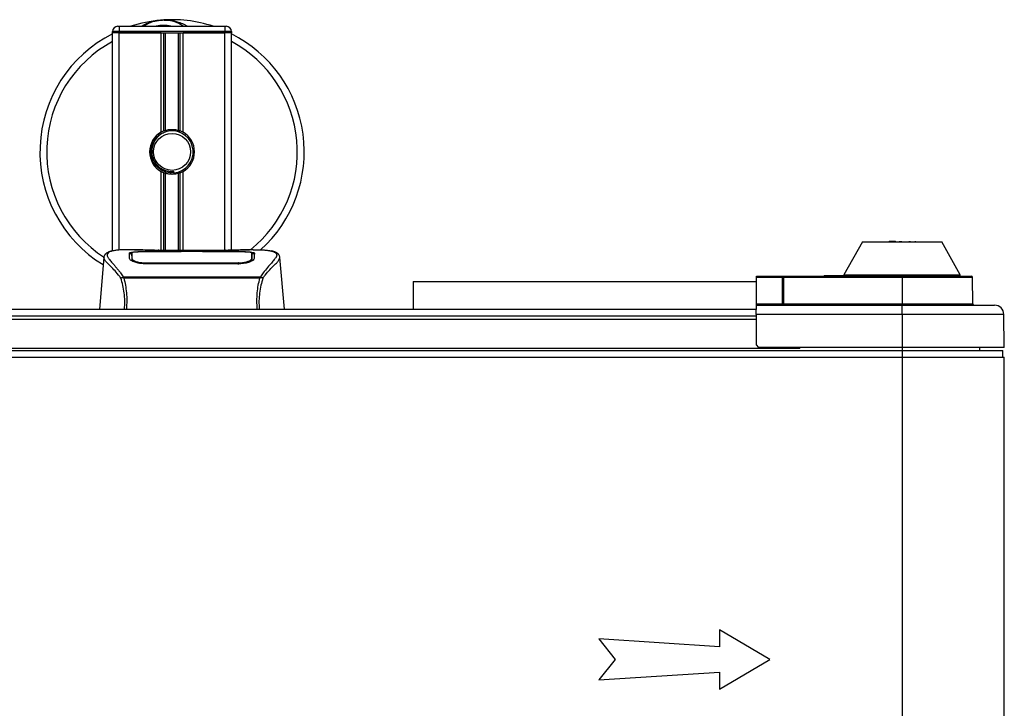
# Model space of a CAD drawing. Header units: millimetres. Extents: x 0 to 420, y 0 to 297.
# Tile 10 of 62: x 171 to 190, y 127 to 140. Entities that reach past the tile are written whole.
import ezdxf

# ---------------------------------------------------------------- set-up
doc = ezdxf.new("R2010")
doc.units = ezdxf.units.MM

msp = doc.modelspace()

# ---------------------------------------------------------------- linework, layer by layer
at = {"color": 7, "linetype": 'Continuous', "lineweight": 25}
for p, q in [((173.22652, 139.52785), (173.25152, 139.52785)), ((173.25152, 139.52785), (173.25152, 139.42785)), ((173.25152, 139.52785), (175.25152, 139.52785)), ((175.25152, 139.52785), (175.27652, 139.52785)), ((175.25152, 139.52785), (175.25152, 139.42785)), ((173.25152, 139.42785), (173.12652, 139.42785)), ((173.12652, 139.40285), (173.12652, 139.42785)), ((173.12652, 135.27431), (173.12652, 139.40285)), ((173.25152, 139.40285), (173.12652, 139.40285)), ((173.25152, 139.40285), (173.12652, 139.40285)), ((173.25152, 139.42785), (173.25152, 139.40285)), ((175.25152, 139.42785), (173.25152, 139.42785)), ((174.04402, 139.40285), (173.25152, 139.40285)), ((173.25152, 139.40285), (175.25152, 139.40285)), ((173.25152, 135.29593), (173.25152, 139.40285)), ((174.04402, 137.52375), (174.04402, 139.40285)), ((174.09822, 137.54924), (174.09822, 139.40285)), ((174.12693, 137.55917), (174.12693, 139.40285)), ((174.37612, 137.55917), (174.37612, 139.40285)), ((174.40482, 137.54924), (174.40482, 139.40285)), ((174.45902, 137.52375), (174.45902, 139.40285)), ((175.25152, 139.40285), (174.45902, 139.40285)), ((175.37652, 139.42785), (175.25152, 139.42785)), ((175.25152, 139.40285), (175.25152, 139.42785)), ((175.37652, 139.40285), (175.25152, 139.40285)), ((175.37652, 139.40285), (175.25152, 139.40285)), ((175.25152, 135.29237), (175.25152, 139.40285)), ((175.37652, 139.42785), (175.37652, 139.40285)), ((175.37652, 135.29998), (175.37652, 139.40285)), ((174.04402, 135.29086), (174.04402, 136.78195)), ((174.09822, 135.28983), (174.09822, 136.75646)), ((174.12693, 135.28944), (174.12693, 136.74652)), ((174.28621, 136.75435), (174.28346, 136.78593)), ((174.37612, 135.28931), (174.37612, 136.74652)), ((174.40482, 135.28931), (174.40482, 136.75646)), ((174.45902, 135.28931), (174.45902, 136.78195)), ((187.31152, 135.45285), (186.96152, 134.82898)), ((187.31152, 135.45285), (188.81152, 135.45285)), ((187.81712, 135.46285), (187.81695, 135.45285)), ((187.81712, 135.46285), (187.84013, 135.46285)), ((187.84013, 135.46285), (187.8402, 135.45285)), ((187.84013, 135.46285), (187.92925, 135.46285)), ((187.92925, 135.46285), (187.92931, 135.45285)), ((187.92925, 135.46285), (187.93963, 135.46285)), ((187.93981, 135.45285), (187.93963, 135.46285)), ((188.01438, 135.46285), (188.0142, 135.45285)), ((188.0151, 135.46285), (188.01493, 135.45285)), ((188.023, 135.46285), (188.02284, 135.45285)), ((188.04476, 135.46285), (188.04482, 135.45285)), ((188.19871, 135.46285), (188.19878, 135.45285)), ((188.2091, 135.46285), (188.20927, 135.45285)), ((188.3127, 135.46285), (188.31287, 135.45285)), ((189.16152, 134.82898), (188.81152, 135.45285)), ((173.69901, 135.30285), (173.46558, 135.30285)), ((174.42648, 135.26295), (173.74328, 135.26304)), ((173.75152, 135.26701), (174.40152, 135.26701)), ((173.75152, 135.26304), (173.75152, 135.26701)), ((175.37677, 135.28931), (173.87627, 135.28931)), ((175.37674, 135.28927), (173.87631, 135.28927)), ((174.40152, 135.2761), (174.85152, 135.2761)), ((174.40152, 135.2761), (174.40152, 135.26701)), ((174.40152, 135.26701), (174.40152, 135.26295)), ((174.42648, 135.26295), (174.42648, 135.27248)), ((174.82648, 135.27248), (174.42648, 135.27248)), ((174.82648, 135.26295), (174.82648, 135.27248)), ((174.82648, 135.27248), (174.82648, 135.26295)), ((174.85152, 135.2761), (174.85152, 135.26701)), ((174.85152, 135.26701), (175.50152, 135.26701)), ((174.85152, 135.26701), (174.85152, 135.26295)), ((175.50152, 135.26304), (175.50152, 135.26701)), ((175.78762, 135.30285), (175.55843, 135.30285)), ((175.70099, 135.29973), (175.69162, 135.29874)), ((175.76047, 135.15466), (175.75996, 135.23962)), ((172.9621, 135.15602), (172.87652, 134.17785)), ((172.96199, 135.15405), (172.96298, 135.15594)), ((173.49259, 135.15621), (173.49255, 135.14964)), ((173.74584, 135.0535), (173.74536, 135.03464)), ((175.5009, 135.05348), (175.50107, 135.05348)), ((175.75805, 135.13129), (175.7589, 135.09725)), ((175.76069, 135.11903), (175.76046, 135.15466)), ((176.29105, 135.15405), (176.29007, 135.15594)), ((176.37652, 134.17785), (176.29094, 135.15602)), ((175.50152, 135.03422), (173.75152, 135.03422)), ((173.32279, 134.77824), (173.32828, 134.79119)), ((173.32828, 134.79119), (175.92541, 134.79119)), ((175.91223, 134.76318), (173.34075, 134.76318)), ((175.92541, 134.79119), (175.93013, 134.77843)), ((178.81152, 134.70285), (178.81152, 134.17785)), ((178.81152, 134.70285), (185.31065, 134.70285)), ((180.73549, 134.7041), (180.73549, 134.70285)), ((181.13496, 134.70285), (181.13496, 134.7041)), ((185.30694, 134.27763), (185.31131, 134.77807)), ((185.31131, 134.77807), (185.31152, 134.80285)), ((185.80289, 134.77807), (185.31131, 134.77807)), ((185.31152, 134.80285), (185.80723, 134.80285)), ((185.80251, 134.27763), (185.80289, 134.77807)), ((185.80723, 134.80285), (185.82025, 134.80285)), ((185.82025, 134.77807), (185.81987, 134.27763)), ((185.82025, 134.80285), (185.82025, 134.77807)), ((185.82025, 134.80285), (188.06152, 134.80285)), ((188.06152, 134.77807), (185.82025, 134.77807)), ((186.58652, 134.81285), (186.58652, 134.80285)), ((186.58652, 134.81285), (186.77586, 134.81285)), ((186.77586, 134.81285), (186.98652, 134.81285)), ((186.96152, 134.82898), (186.96152, 134.81285)), ((186.96152, 134.82898), (189.16152, 134.82898)), ((186.98652, 134.80285), (186.98652, 134.81285)), ((188.06152, 134.80285), (189.37174, 134.80285)), ((188.06152, 134.80285), (188.06152, 134.77807)), ((188.06152, 134.77807), (188.06152, 134.27763)), ((189.39674, 134.77807), (188.06152, 134.77807)), ((189.16152, 134.80285), (189.16152, 134.82898)), ((189.40111, 134.27763), (189.39674, 134.77807)), ((119.08198, 134.17785), (185.30607, 134.17785)), ((173.25152, 134.17785), (173.25152, 134.18248)), ((185.30521, 134.07938), (185.30672, 134.25285)), ((185.30672, 134.25285), (185.30694, 134.27763)), ((185.30672, 134.25285), (188.06152, 134.25285)), ((185.30694, 134.27763), (185.80251, 134.27763)), ((185.81987, 134.27763), (188.06152, 134.27763)), ((185.81987, 134.27763), (185.81987, 134.25285)), ((188.06152, 134.27763), (188.06152, 134.25285)), ((188.06152, 134.27763), (189.40111, 134.27763)), ((188.06152, 134.07938), (188.06152, 134.25285)), ((188.06152, 134.25285), (189.81304, 134.25285)), ((119.08307, 134.05285), (185.30498, 134.05285)), ((185.30435, 133.98035), (119.0837, 133.98035)), ((185.30521, 134.07938), (185.30018, 133.50285)), ((188.06152, 134.07938), (185.30521, 134.07938)), ((188.06152, 134.07938), (188.06152, 133.45285)), ((189.98804, 134.07938), (188.06152, 134.07938)), ((189.9935, 133.45285), (189.98804, 134.07938)), ((116.31152, 133.39635), (188.06152, 133.39635)), ((186.12652, 133.43535), (118.82652, 133.43535)), ((185.30018, 133.50285), (185.34931, 133.45285)), ((188.06152, 133.45285), (185.34931, 133.45285)), ((186.12652, 133.43535), (186.12652, 133.45285)), ((189.9935, 133.45285), (188.06152, 133.45285)), ((188.06152, 133.45285), (188.06152, 133.39635)), ((188.06152, 133.39635), (188.06152, 133.26785)), ((188.06152, 133.39635), (189.97152, 133.39635)), ((189.53102, 133.39635), (189.53102, 133.45285)), ((189.97152, 133.26785), (189.97152, 133.39635)), ((116.31152, 133.26785), (188.06152, 133.26785)), ((188.06152, 133.26785), (188.06152, 121.83785)), ((188.06152, 133.26785), (189.99652, 133.26785)), ((189.99652, 121.83785), (189.99652, 133.26785)), ((185.56152, 127.55285), (184.60971, 128.11424)), ((184.60971, 128.11424), (184.60971, 127.79208)), ((184.60971, 127.79208), (182.3227, 127.94208)), ((182.3227, 127.94208), (182.63693, 127.55285)), ((182.63693, 127.55285), (182.3227, 127.16362)), ((184.60971, 126.99145), (185.56152, 127.55285)), ((182.3227, 127.16362), (184.60971, 127.31362)), ((184.60971, 127.31362), (184.60971, 126.99145))]:
    msp.add_line(p, q, dxfattribs=at)
at = {"color": 7, "linetype": 'Continuous', "lineweight": 25, "flags": 128}
for points in [[(175.50978, 135.26304), (175.17917, 135.26298), (174.82648, 135.26295)], [(175.50721, 135.0535), (175.50152, 135.05348), (175.50107, 135.05348)]]:
    msp.add_lwpolyline(points, dxfattribs=at)
at = {"color": 7, "linetype": 'Continuous', "lineweight": 25}
msp.add_circle((174.25152, 137.15285), 0.35, dxfattribs=at)
for centre, radius, start, end in [((173.22652, 139.42785), 0.1, 90, 180), ((174.25152, 137.15285), 2.5, 94.974241, 108.194872), ((174.09111, 138.99588), 0.65, 54.926098, 125.073902), ((174.09111, 138.99588), 0.55, 75.287788, 104.712212), ((174.25152, 137.15285), 2.5, 71.805128, 94.974241), ((175.27652, 139.42785), 0.1, 0, 90), ((174.25152, 137.15285), 2.5, 116.743684, 238.568011), ((174.25152, 137.15285), 2.5, 312.097725, 63.256316), ((174.25152, 137.15285), 2.37112, 118.324088, 237.381018), ((174.25152, 137.15285), 2.37112, 308.719243, 61.675912), ((174.25152, 137.15285), 0.425, 119.224658, 240.775342), ((174.25152, 137.15285), 0.425, 111.143405, 119.224658), ((174.25152, 137.15285), 0.4, 274.974241, 94.974241), ((174.25152, 137.15285), 0.425, 60.775342, 68.856595), ((174.25152, 137.15285), 0.425, 299.224658, 60.775342), ((174.25152, 137.15285), 0.425, 240.775342, 248.856595), ((174.25152, 137.15285), 0.425, 291.143405, 299.224658), ((185.84173, 134.78403), 0.0393, 151.393448, 188.735138), ((189.37174, 134.77785), 0.025, 0.5, 90), ((185.76367, 134.27166), 0.0393, 331.393448, 8.735138), ((189.42611, 134.27785), 0.025, 180.5, 270), ((189.81304, 134.07785), 0.175, 0.5, 90)]:
    msp.add_arc(centre, radius, start, end, dxfattribs=at)
for centre, major_axis, start_param, end_param in [((185.82025, 134.77785), (0.1, -0.00002), 1.57080174, 1.745328), ((185.81987, 134.27785), (0.1, 0.00002), 4.53785397, 4.71238024)]:
    msp.add_ellipse(centre, major_axis=major_axis, ratio=0.00218163, start_param=start_param, end_param=end_param, dxfattribs=at)
for points, knots in [([(173.67186, 139.52785), (173.67593, 139.53053), (173.74236, 139.57429), (173.86476, 139.61689), (173.98494, 139.63907), (174.03433, 139.6434), (174.03475, 139.64343)], [0, 0, 0, 0, 0.03729849, 0.60902041, 0.99664446, 1, 1, 1, 1]), ([(174.03475, 139.64343), (174.03518, 139.64347), (174.0466, 139.64447), (174.0581, 139.64403), (174.06918, 139.64359)], [0, 0, 0, 0, 0.03710938, 1, 1, 1, 1]), ([(174.10339, 139.64365), (174.13015, 139.64435), (174.2295, 139.64694), (174.36299, 139.6138), (174.48237, 139.5666), (174.52896, 139.5376), (174.54463, 139.52785)], [0, 0, 0, 0, 0.17640166, 0.65503379, 0.8840221, 1, 1, 1, 1]), ([(174.28621, 136.75435), (174.23735, 136.7553), (174.1382, 136.75722), (174.00434, 136.82739), (173.91106, 136.92953), (173.86013, 137.04612), (173.84596, 137.16273), (173.86775, 137.29134), (173.93912, 137.41386), (174.02289, 137.49603), (174.08062, 137.51183), (174.08783, 137.5138)], [0, 0, 0, 0, 0.129957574, 0.263727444, 0.392634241, 0.495346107, 0.600795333, 0.704530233, 0.839477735, 0.979978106, 1, 1, 1, 1]), ([(174.21684, 137.55134), (174.1732, 137.54214), (174.08591, 137.52375), (173.97595, 137.44315), (173.89758, 137.33373), (173.86086, 137.20451), (173.86977, 137.072), (173.92149, 136.95101), (174.00999, 136.85481), (174.12449, 136.79514), (174.22026, 136.78057), (174.2727, 136.78502), (174.28346, 136.78593)], [0, 0, 0, 0, 0.11029899, 0.22059797, 0.33089694, 0.4412694, 0.54893858, 0.65628707, 0.76369695, 0.86864917, 0.97304725, 1, 1, 1, 1]), ([(174.09822, 137.54924), (174.09925, 137.54963), (174.10237, 137.55083), (174.10892, 137.55324), (174.11763, 137.55624), (174.12377, 137.5582), (174.1267, 137.55911), (174.12693, 137.55917)], [0, 0, 0, 0, 0.13279182, 0.40328924, 0.68794599, 0.97624213, 1, 1, 1, 1]), ([(174.12693, 137.55917), (174.13873, 137.56247), (174.17883, 137.57369), (174.25235, 137.58091), (174.32617, 137.57302), (174.3632, 137.56275), (174.37612, 137.55917)], [0, 0, 0, 0, 0.15316231, 0.52061175, 0.83276392, 1, 1, 1, 1]), ([(174.37612, 137.55917), (174.37762, 137.55871), (174.38175, 137.55743), (174.38922, 137.55496), (174.39785, 137.5519), (174.4025, 137.55013), (174.40482, 137.54924)], [0, 0, 0, 0, 0.15557258, 0.42978375, 0.7145238, 1, 1, 1, 1]), ([(174.12693, 136.74652), (174.12629, 136.74672), (174.12308, 136.74771), (174.11667, 136.74978), (174.10802, 136.75277), (174.10183, 136.75507), (174.09893, 136.75619), (174.09822, 136.75646)], [0, 0, 0, 0, 0.06768855, 0.33799524, 0.61961326, 0.90796392, 1, 1, 1, 1]), ([(174.37612, 136.74652), (174.35091, 136.74016), (174.29966, 136.72721), (174.21451, 136.72687), (174.15745, 136.73744), (174.13063, 136.74542), (174.12693, 136.74652)], [0, 0, 0, 0, 0.31763159, 0.64587204, 0.9510876, 1, 1, 1, 1]), ([(174.40482, 136.75646), (174.40439, 136.75629), (174.40196, 136.75536), (174.39651, 136.75331), (174.38803, 136.75033), (174.38093, 136.74801), (174.37715, 136.74684), (174.37612, 136.74652)], [0, 0, 0, 0, 0.05704611, 0.3223495, 0.60367528, 0.89214027, 1, 1, 1, 1]), ([(173.12519, 135.27919), (173.11504, 135.27727), (173.08916, 135.27237), (173.05955, 135.26231), (173.03522, 135.25126), (173.02042, 135.24238), (173.01006, 135.23461), (173.00283, 135.2282), (172.99764, 135.22313), (172.9942, 135.21969), (172.99185, 135.21743), (172.99079, 135.21645), (172.99021, 135.21593), (172.98975, 135.21553), (172.98944, 135.21526), (172.98914, 135.215), (172.98874, 135.21466), (172.98825, 135.21426), (172.98747, 135.21363), (172.98666, 135.213), (172.98564, 135.21221), (172.9842, 135.21098), (172.98352, 135.21044), (172.98167, 135.20789), (172.98109, 135.20705), (172.98067, 135.20642), (172.98023, 135.20575), (172.97959, 135.20475), (172.97828, 135.20265), (172.97664, 135.19988), (172.97112, 135.18995), (172.9654, 135.17646), (172.96333, 135.16368), (172.96213, 135.15628)], [0, 0, 0, 0, 0.13346194, 0.34016958, 0.46160951, 0.55730778, 0.62992241, 0.68217732, 0.71692903, 0.7371149, 0.74272174, 0.74460414, 0.7459796, 0.74651976, 0.74699289, 0.74743167, 0.74787155, 0.74886374, 0.75011647, 0.75397334, 0.75908593, 0.76862625, 0.78821087, 0.79094759, 0.79197558, 0.79286909, 0.79373558, 0.79468443, 0.7971036, 0.8047367, 0.8162438, 0.89371675, 1, 1, 1, 1]), ([(173.14201, 135.28157), (173.13221, 135.27956), (173.11129, 135.27526), (173.07379, 135.26353), (173.03665, 135.24413), (173.01697, 135.21073), (173.02605, 135.17411), (173.04767, 135.1399), (173.06695, 135.11473), (173.0918, 135.08533), (173.12117, 135.05235), (173.15585, 135.0138), (173.19424, 134.96953), (173.23599, 134.91802), (173.28113, 134.86001), (173.31179, 134.81526), (173.32828, 134.79119)], [0, 0, 0, 0, 0.061570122, 0.131511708, 0.27071941, 0.403375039, 0.535106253, 0.583280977, 0.633158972, 0.68442904, 0.73675836, 0.783847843, 0.838932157, 0.891573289, 0.94168727, 1, 1, 1, 1]), ([(173.46558, 135.3028), (173.46296, 135.30282), (173.45322, 135.30288), (173.43431, 135.30278), (173.41118, 135.30262), (173.38821, 135.30229), (173.36542, 135.30181), (173.34151, 135.30111), (173.31554, 135.30007), (173.28394, 135.29841), (173.25035, 135.29602), (173.21558, 135.29273), (173.18215, 135.28862), (173.15743, 135.28506), (173.14446, 135.28213), (173.14201, 135.28157)], [0, 0, 0, 0, 0.027626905, 0.102396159, 0.179456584, 0.249941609, 0.317024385, 0.389654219, 0.467822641, 0.551486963, 0.671824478, 0.767373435, 0.863986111, 0.974274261, 1, 1, 1, 1]), ([(173.44381, 135.23906), (173.44711, 135.24275), (173.45372, 135.25013), (173.50672, 135.25833), (173.58492, 135.26392), (173.67157, 135.26663), (173.72879, 135.2669), (173.75152, 135.26701)], [0, 0, 0, 0, 0.21521677, 0.43046232, 0.64509935, 0.85904026, 1, 1, 1, 1]), ([(173.44652, 135.13541), (173.44594, 135.15775), (173.44505, 135.19131), (173.44428, 135.22105), (173.44397, 135.23305), (173.44381, 135.23906)], [0, 0, 0, 0, 0.49858361, 0.74918971, 1, 1, 1, 1]), ([(173.49311, 135.23962), (173.49311, 135.23939), (173.49295, 135.21159), (173.49276, 135.18378), (173.49257, 135.15621)], [0, 0, 0, 0, 0.00827271, 1, 1, 1, 1]), ([(173.49311, 135.23955), (173.49295, 135.21309), (173.49278, 135.18531), (173.4926, 135.15753), (173.49259, 135.15621)], [0, 0, 0, 0, 0.95264015, 1, 1, 1, 1]), ([(173.74328, 135.26304), (173.71526, 135.26283), (173.65924, 135.26241), (173.58453, 135.25896), (173.52797, 135.25347), (173.49747, 135.24673), (173.49437, 135.24163), (173.49311, 135.23955)], [0, 0, 0, 0, 0.21287602, 0.42573624, 0.63903454, 0.85331242, 1, 1, 1, 1]), ([(173.49499, 135.13129), (173.49497, 135.13264), (173.49454, 135.15747), (173.49399, 135.18864), (173.49345, 135.21949), (173.49322, 135.23313), (173.49311, 135.23937), (173.49311, 135.23955)], [0, 0, 0, 0, 0.025466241, 0.471362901, 0.731787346, 0.992464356, 1, 1, 1, 1]), ([(173.87631, 135.28927), (173.85938, 135.2893), (173.80475, 135.2894), (173.71525, 135.29052), (173.62393, 135.29284), (173.5618, 135.29552), (173.5326, 135.298), (173.54557, 135.29915), (173.55206, 135.29973)], [0, 0, 0, 0, 0.082154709, 0.265139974, 0.448671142, 0.632499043, 0.816300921, 1, 1, 1, 1]), ([(173.58233, 135.29481), (173.57348, 135.29525), (173.55925, 135.29595), (173.55017, 135.29696), (173.55107, 135.29679), (173.5513, 135.29675)], [0, 0, 0, 0, 0.55060159, 0.88501525, 1, 1, 1, 1]), ([(173.55206, 135.29973), (173.60612, 135.30117), (173.69595, 135.30357), (173.83319, 135.30183), (173.924, 135.29874), (173.97699, 135.29397), (173.98759, 135.29302)], [0, 0, 0, 0, 0.30152184, 0.50104725, 0.90023015, 1, 1, 1, 1]), ([(173.57121, 135.29545), (173.57096, 135.29559), (173.56794, 135.2973), (173.56144, 135.29904), (173.55518, 135.2995), (173.55206, 135.29973)], [0, 0, 0, 0, 0.04443315, 0.52221653, 1, 1, 1, 1]), ([(173.87631, 135.28932), (173.85432, 135.28936), (173.8083, 135.28945), (173.74106, 135.29025), (173.67778, 135.29148), (173.62533, 135.293), (173.59293, 135.29419), (173.58323, 135.29476), (173.58233, 135.29481)], [0, 0, 0, 0, 0.18189708, 0.38061319, 0.58093849, 0.78035725, 0.97967552, 1, 1, 1, 1]), ([(174.00634, 135.28931), (174.00333, 135.29038), (173.99727, 135.29256), (173.99083, 135.29287), (173.98759, 135.29302)], [0, 0, 0, 0, 0.49524741, 1, 1, 1, 1]), ([(175.26546, 135.29302), (175.26221, 135.29286), (175.25578, 135.29256), (175.24971, 135.29038), (175.24671, 135.28931)], [0, 0, 0, 0, 0.50476564, 1, 1, 1, 1]), ([(175.26546, 135.29302), (175.29883, 135.29562), (175.35428, 135.29993), (175.47876, 135.30276), (175.59111, 135.30429), (175.68266, 135.30049), (175.70099, 135.29973)], [0, 0, 0, 0, 0.30143784, 0.50095323, 0.90014009, 1, 1, 1, 1]), ([(175.68979, 135.29595), (175.68162, 135.2954), (175.66099, 135.29402), (175.58959, 135.29171), (175.49018, 135.28969), (175.41454, 135.28941), (175.37674, 135.28927)], [0, 0, 0, 0, 0.17981299, 0.45378319, 0.72700373, 1, 1, 1, 1]), ([(175.50152, 135.26701), (175.53604, 135.26677), (175.60508, 135.26628), (175.69714, 135.26233), (175.7667, 135.25588), (175.80401, 135.24781), (175.80773, 135.24158), (175.80924, 135.23906)], [0, 0, 0, 0, 0.21341182, 0.42681727, 0.64048529, 0.85457431, 1, 1, 1, 1]), ([(175.75994, 135.23955), (175.75721, 135.24258), (175.75176, 135.24864), (175.7084, 135.25556), (175.64453, 135.26037), (175.57419, 135.26272), (175.52795, 135.26295), (175.50978, 135.26304)], [0, 0, 0, 0, 0.21612272, 0.43228358, 0.64748247, 0.86145988, 1, 1, 1, 1]), ([(175.70099, 135.29973), (175.70469, 135.29948), (175.71644, 135.29868), (175.71646, 135.2974), (175.69523, 135.29625), (175.68979, 135.29595)], [0, 0, 0, 0, 0.25540478, 0.808946, 1, 1, 1, 1]), ([(175.70269, 135.29691), (175.7027, 135.29691), (175.70345, 135.29704), (175.70001, 135.29651), (175.69346, 135.2961), (175.68979, 135.29587)], [0, 0, 0, 0, 0.00626083, 0.44327513, 1, 1, 1, 1]), ([(175.75994, 135.23955), (175.75993, 135.23937), (175.75975, 135.22874), (175.75941, 135.20911), (175.75878, 135.17291), (175.75833, 135.14763), (175.75808, 135.13264), (175.75805, 135.13129)], [0, 0, 0, 0, 0.0075194, 0.45666513, 0.71535566, 0.97452521, 1, 1, 1, 1]), ([(175.76046, 135.15466), (175.76045, 135.15593), (175.76036, 135.17001), (175.76018, 135.19831), (175.76002, 135.22533), (175.75994, 135.23955)], [0, 0, 0, 0, 0.044804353, 0.497640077, 1, 1, 1, 1]), ([(175.78762, 135.30281), (175.7925, 135.30282), (175.82038, 135.30289), (175.87972, 135.30233), (175.94401, 135.30004), (175.9917, 135.29682), (176.01577, 135.2948), (176.03841, 135.29254), (176.05802, 135.29025), (176.07732, 135.28765), (176.09443, 135.28489), (176.10745, 135.28259), (176.11389, 135.28119), (176.11469, 135.28101)], [0, 0, 0, 0, 0.04881498, 0.27892257, 0.54515535, 0.62717383, 0.69834333, 0.75858144, 0.82840444, 0.87364995, 0.93389274, 0.99178224, 1, 1, 1, 1]), ([(175.80924, 135.23906), (175.80908, 135.23308), (175.80869, 135.21812), (175.80788, 135.18719), (175.80698, 135.15269), (175.80652, 135.13541)], [0, 0, 0, 0, 0.249392, 0.62414375, 1, 1, 1, 1]), ([(176.11469, 135.28101), (176.11935, 135.28004), (176.12925, 135.27796), (176.14332, 135.27439), (176.15682, 135.27046), (176.17922, 135.26284), (176.20548, 135.25008), (176.22788, 135.22791), (176.23398, 135.19974), (176.22183, 135.16297), (176.18804, 135.11568), (176.13343, 135.05403), (176.05945, 134.97143), (175.99454, 134.89054), (175.94945, 134.82747), (175.93324, 134.80302), (175.92541, 134.79119)], [0, 0, 0, 0, 0.02969414, 0.06305591, 0.09492768, 0.12531521, 0.23205808, 0.32960303, 0.43327649, 0.53202469, 0.63076786, 0.73507022, 0.83793216, 0.94137578, 0.97165063, 1, 1, 1, 1]), ([(176.29092, 135.15628), (176.28972, 135.16368), (176.28764, 135.17646), (176.28192, 135.18995), (176.2764, 135.19989), (176.27477, 135.20265), (176.27346, 135.20475), (176.27281, 135.20575), (176.27237, 135.20642), (176.27195, 135.20705), (176.27138, 135.20789), (176.26953, 135.21044), (176.2688, 135.21102), (176.26713, 135.21243), (176.26593, 135.21334), (176.26479, 135.21426), (176.26431, 135.21465), (176.26391, 135.21499), (176.26361, 135.21525), (176.2633, 135.21552), (176.26284, 135.21592), (176.26208, 135.21661), (176.26111, 135.21751), (176.25876, 135.21976), (176.25543, 135.22311), (176.25022, 135.22819), (176.243, 135.2346), (176.23263, 135.24237), (176.21784, 135.25125), (176.1935, 135.26229), (176.16558, 135.2719), (176.1416, 135.27648), (176.13332, 135.27806)], [0, 0, 0, 0, 0.10895151, 0.18836403, 0.20015725, 0.20797863, 0.21045693, 0.21142904, 0.21231706, 0.21323322, 0.21428764, 0.21709508, 0.23718398, 0.24934952, 0.25616294, 0.25744907, 0.25846748, 0.25891857, 0.25936812, 0.25985246, 0.2604052, 0.2618126, 0.26492315, 0.26948017, 0.29015729, 0.32576371, 0.37931044, 0.4537257, 0.55180182, 0.67626306, 0.8881219, 1, 1, 1, 1]), ([(173.28378, 134.76521), (173.26884, 134.78506), (173.22359, 134.84517), (173.14905, 134.92793), (173.07126, 135.00646), (173.01192, 135.06506), (172.96946, 135.11633), (172.9647, 135.14035), (172.96199, 135.15405)], [0, 0, 0, 0, 0.08424716, 0.25508672, 0.42672547, 0.59796341, 0.77060237, 1, 1, 1, 1]), ([(173.4782, 135.22736), (173.46783, 135.22544), (173.44695, 135.22158), (173.44501, 135.21647), (173.44403, 135.2139)], [0, 0, 0, 0, 0.49631334, 1, 1, 1, 1]), ([(173.75152, 135.03422), (173.71906, 135.03556), (173.6542, 135.03825), (173.56682, 135.0578), (173.49704, 135.08397), (173.45418, 135.11166), (173.44886, 135.12818), (173.44652, 135.13541)], [0, 0, 0, 0, 0.1991311, 0.39793157, 0.60588955, 0.82737965, 1, 1, 1, 1]), ([(173.48788, 135.10964), (173.48901, 135.10129), (173.49031, 135.09167), (173.50878, 135.08193), (173.51122, 135.08064)], [0, 0, 0, 0, 0.86801111, 1, 1, 1, 1]), ([(173.49254, 135.14964), (173.49248, 135.13858), (173.49236, 135.11957), (173.49213, 135.09929), (173.49204, 135.0908)], [0, 0, 0, 0, 0.58164119, 1, 1, 1, 1]), ([(173.49395, 135.08954), (173.49406, 135.09435), (173.49441, 135.10827), (173.49476, 135.12219), (173.49499, 135.13129)], [0, 0, 0, 0, 0.3458763, 1, 1, 1, 1]), ([(173.49499, 135.13129), (173.49788, 135.12376), (173.50365, 135.10868), (173.54755, 135.08517), (173.61193, 135.06589), (173.68211, 135.05513), (173.72799, 135.05395), (173.74584, 135.0535)], [0, 0, 0, 0, 0.21773223, 0.43557879, 0.65075483, 0.86407246, 1, 1, 1, 1]), ([(173.74584, 135.0535), (173.74774, 135.05349), (173.94782, 135.0529), (174.53284, 135.0536), (175.11596, 135.05353), (175.5009, 135.05348)], [0, 0, 0, 0, 0.00323915, 0.34201142, 1, 1, 1, 1]), ([(175.80652, 135.13541), (175.80265, 135.12584), (175.7949, 135.10672), (175.73834, 135.07568), (175.65603, 135.0493), (175.57078, 135.03574), (175.51842, 135.03459), (175.50152, 135.03422)], [0, 0, 0, 0, 0.2254673, 0.45085364, 0.67736923, 0.89591171, 1, 1, 1, 1]), ([(175.50721, 135.0535), (175.53526, 135.05457), (175.59137, 135.05672), (175.66618, 135.07216), (175.72274, 135.09292), (175.75334, 135.11395), (175.75668, 135.12626), (175.75805, 135.13129)], [0, 0, 0, 0, 0.2128654, 0.42572184, 0.63872248, 0.85234986, 1, 1, 1, 1]), ([(175.50794, 135.02462), (175.50793, 135.02484), (175.50769, 135.03447), (175.50745, 135.0441), (175.50721, 135.0535)], [0, 0, 0, 0, 0.02342788, 1, 1, 1, 1]), ([(175.73395, 135.07644), (175.74216, 135.08118), (175.76176, 135.09251), (175.76392, 135.10334), (175.76517, 135.10964)], [0, 0, 0, 0, 0.41900897, 1, 1, 1, 1]), ([(175.76099, 135.09155), (175.7609, 135.09968), (175.76067, 135.11973), (175.76056, 135.13844), (175.7605, 135.14956)], [0, 0, 0, 0, 0.40550496, 1, 1, 1, 1]), ([(175.80902, 135.2139), (175.8074, 135.21774), (175.80523, 135.2229), (175.78086, 135.22647), (175.77459, 135.22739)], [0, 0, 0, 0, 0.74296977, 1, 1, 1, 1]), ([(175.96927, 134.76523), (175.98421, 134.78507), (176.02946, 134.84518), (176.104, 134.92793), (176.18178, 135.00646), (176.24113, 135.06506), (176.28359, 135.11633), (176.28834, 135.14035), (176.29105, 135.15405)], [0, 0, 0, 0, 0.0842305, 0.25507317, 0.42671503, 0.59795609, 0.7705982, 1, 1, 1, 1]), ([(173.35196, 134.17785), (173.35497, 134.22966), (173.36098, 134.33301), (173.34777, 134.48451), (173.32186, 134.62984), (173.29653, 134.72003), (173.28382, 134.76529)], [0, 0, 0, 0, 0.25144081, 0.50156728, 0.74986348, 1, 1, 1, 1]), ([(173.28383, 134.76529), (173.28718, 134.76719), (173.29394, 134.77104), (173.30712, 134.77579), (173.3172, 134.77782), (173.3225, 134.77839), (173.3228, 134.77842)], [0, 0, 0, 0, 0.32361461, 0.65359013, 0.98086966, 1, 1, 1, 1]), ([(173.34076, 134.76318), (173.34064, 134.76327), (173.3341, 134.76796), (173.32839, 134.77315), (173.32279, 134.77824)], [0, 0, 0, 0, 0.01890165, 1, 1, 1, 1]), ([(173.34075, 134.76318), (173.35107, 134.71891), (173.37165, 134.63055), (173.39008, 134.48654), (173.39793, 134.33504), (173.39139, 134.23031), (173.38812, 134.17785)], [0, 0, 0, 0, 0.24242241, 0.48382845, 0.74145736, 1, 1, 1, 1]), ([(175.86494, 134.17785), (175.8616, 134.23012), (175.85492, 134.33457), (175.86215, 134.48645), (175.88049, 134.63072), (175.9017, 134.71925), (175.91223, 134.76318)], [0, 0, 0, 0, 0.25759359, 0.51473288, 0.75915094, 1, 1, 1, 1]), ([(175.96923, 134.7653), (175.95677, 134.72018), (175.93175, 134.62958), (175.90582, 134.48421), (175.89223, 134.3326), (175.89813, 134.2295), (175.90108, 134.17785)], [0, 0, 0, 0, 0.24872742, 0.49949886, 0.74927865, 1, 1, 1, 1]), ([(175.9303, 134.77829), (175.92454, 134.77332), (175.91866, 134.76826), (175.91235, 134.76328), (175.91223, 134.76318)], [0, 0, 0, 0, 0.98124308, 1, 1, 1, 1]), ([(175.93021, 134.77843), (175.93052, 134.77839), (175.93584, 134.77783), (175.94593, 134.7758), (175.95911, 134.77105), (175.96588, 134.7672), (175.96923, 134.7653)], [0, 0, 0, 0, 0.0200108, 0.34699568, 0.67667396, 1, 1, 1, 1])]:
    msp.add_open_spline(points, degree=3, knots=knots, dxfattribs=at)

doc.saveas('drawing.dxf')
